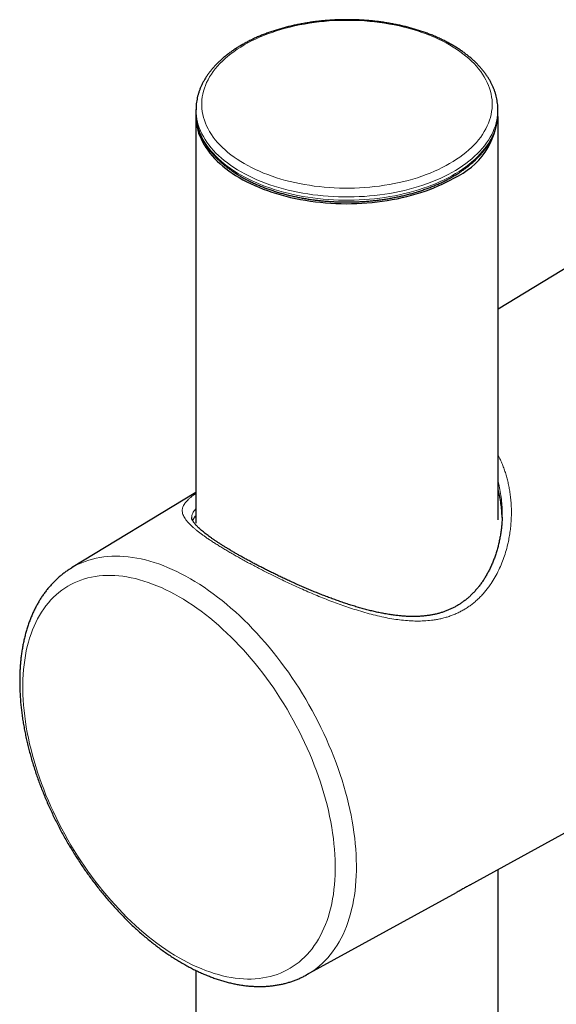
# Model space of a CAD drawing. Header units: millimetres. Extents: x 8 to 1465, y 12 to 1156.
# Tile 149 of 168: x 1247 to 1286, y 683 to 754. Entities that reach past the tile are written whole.
import ezdxf

# ---------------------------------------------------------------- set-up
doc = ezdxf.new("R2010")
doc.units = ezdxf.units.MM

msp = doc.modelspace()

# ---------------------------------------------------------------- linework, layer by layer
at = {"color": 7, "linetype": 'Continuous', "lineweight": 30}
for p, q in [((1259.588, 747.493), (1259.583, 747.261)), ((1259.588, 747.493), (1259.588, 747.502)), ((1281.465, 747.506), (1281.465, 747.493)), ((1281.47, 747.261), (1281.465, 747.493)), ((1259.577, 746.933), (1259.577, 717.467)), ((1281.477, 717.719), (1281.477, 746.933)), ((1294.744, 741.01), (1281.477, 732.968)), ((1259.577, 719.693), (1250.568, 714.232)), ((1259.277, 717.89), (1259.277, 717.889)), ((1279.456, 691.279), (1312.863, 709.624)), ((1281.477, 547.005), (1281.477, 692.388)), ((1267.582, 684.759), (1278.464, 690.734)), ((1259.577, 685.09), (1259.577, 546.991))]:
    msp.add_line(p, q, dxfattribs=at)
at = {"color": 252, "linetype": 'Continuous', "lineweight": 0, "flags": 128}
for points in [[(1277.97, 743.512), (1278.226, 743.665), (1278.471, 743.823), (1278.708, 743.985), (1278.934, 744.152), (1279.15, 744.324), (1279.355, 744.5), (1279.55, 744.68), (1279.734, 744.863), (1279.906, 745.051), (1280.067, 745.241), (1280.217, 745.435), (1280.354, 745.632), (1280.48, 745.831), (1280.594, 746.033), (1280.695, 746.237), (1280.784, 746.443), (1280.86, 746.65), (1280.924, 746.859), (1280.975, 747.069), (1281.014, 747.28), (1281.039, 747.492), (1281.052, 747.704), (1281.052, 747.916), (1281.039, 748.128), (1281.014, 748.339), (1280.975, 748.55), (1280.924, 748.76), (1280.86, 748.969), (1280.784, 749.177), (1280.695, 749.383), (1280.594, 749.586), (1280.48, 749.788), (1280.354, 749.988), (1280.217, 750.184), (1280.067, 750.378), (1279.906, 750.569), (1279.734, 750.756), (1279.55, 750.94), (1279.355, 751.12), (1279.15, 751.295), (1278.934, 751.467), (1278.708, 751.634), (1278.471, 751.797), (1278.226, 751.954), (1277.97, 752.107), (1277.706, 752.254), (1277.433, 752.396), (1277.151, 752.533), (1276.862, 752.663), (1276.565, 752.788), (1276.26, 752.906), (1275.948, 753.019), (1275.63, 753.125), (1275.306, 753.224), (1274.975, 753.317), (1274.64, 753.404), (1274.299, 753.483), (1273.954, 753.556), (1273.604, 753.621), (1273.251, 753.68), (1272.895, 753.731), (1272.535, 753.775), (1272.173, 753.812), (1271.809, 753.842), (1271.444, 753.864), (1271.077, 753.879), (1270.71, 753.886), (1270.343, 753.886), (1269.976, 753.879), (1269.609, 753.864), (1269.244, 753.842), (1268.88, 753.812), (1268.518, 753.775), (1268.158, 753.731), (1267.802, 753.68), (1267.449, 753.621), (1267.099, 753.556), (1266.754, 753.483), (1266.413, 753.404), (1266.078, 753.317), (1265.747, 753.224), (1265.423, 753.125), (1265.105, 753.019), (1264.793, 752.906), (1264.488, 752.788), (1264.191, 752.663), (1263.902, 752.533), (1263.62, 752.396), (1263.347, 752.254), (1263.083, 752.107), (1262.827, 751.954), (1262.582, 751.797), (1262.345, 751.634), (1262.119, 751.467), (1261.903, 751.295), (1261.698, 751.12), (1261.503, 750.94), (1261.319, 750.756), (1261.147, 750.569), (1260.986, 750.378), (1260.836, 750.184), (1260.699, 749.988), (1260.573, 749.788), (1260.459, 749.586), (1260.358, 749.383), (1260.269, 749.177), (1260.193, 748.969), (1260.129, 748.76), (1260.078, 748.55), (1260.039, 748.339), (1260.014, 748.128), (1260.001, 747.916), (1260.001, 747.704), (1260.014, 747.492), (1260.039, 747.28), (1260.078, 747.069), (1260.129, 746.859), (1260.193, 746.65), (1260.269, 746.443), (1260.358, 746.237), (1260.459, 746.033), (1260.573, 745.831), (1260.699, 745.632), (1260.836, 745.435), (1260.986, 745.241), (1261.147, 745.051), (1261.319, 744.863), (1261.503, 744.68), (1261.698, 744.5), (1261.903, 744.324), (1262.119, 744.152), (1262.345, 743.985), (1262.582, 743.823), (1262.827, 743.665), (1263.083, 743.512), (1263.347, 743.365), (1263.62, 743.223), (1263.902, 743.087), (1264.191, 742.956), (1264.488, 742.832), (1264.793, 742.713), (1265.105, 742.601), (1265.423, 742.494), (1265.747, 742.395), (1266.078, 742.302), (1266.413, 742.216), (1266.754, 742.136), (1267.099, 742.064), (1267.449, 741.998), (1267.802, 741.94), (1268.158, 741.888), (1268.518, 741.844), (1268.88, 741.807), (1269.244, 741.778), (1269.609, 741.756), (1269.976, 741.741), (1270.343, 741.733), (1270.71, 741.733), (1271.077, 741.741), (1271.444, 741.756), (1271.809, 741.778), (1272.173, 741.807), (1272.535, 741.844), (1272.895, 741.888), (1273.251, 741.94), (1273.604, 741.998), (1273.954, 742.064), (1274.299, 742.136), (1274.64, 742.216), (1274.975, 742.302), (1275.306, 742.395), (1275.63, 742.494), (1275.948, 742.601), (1276.26, 742.713), (1276.565, 742.832), (1276.862, 742.956), (1277.151, 743.087), (1277.433, 743.223), (1277.706, 743.365), (1277.97, 743.512)], [(1281.465, 747.493), (1281.465, 747.334), (1281.454, 747.117), (1281.43, 746.9), (1281.393, 746.685), (1281.343, 746.47), (1281.28, 746.256), (1281.205, 746.044), (1281.117, 745.833), (1281.017, 745.624), (1280.904, 745.417), (1280.779, 745.212), (1280.642, 745.011), (1280.494, 744.812), (1280.333, 744.616), (1280.161, 744.423), (1279.977, 744.234), (1279.782, 744.048), (1279.577, 743.867), (1279.36, 743.69), (1279.134, 743.517), (1278.897, 743.348), (1278.65, 743.185), (1278.394, 743.026), (1278.128, 742.873), (1277.854, 742.725), (1277.57, 742.583), (1277.279, 742.446), (1276.979, 742.315), (1276.672, 742.19), (1276.358, 742.072), (1276.037, 741.959), (1275.709, 741.853), (1275.376, 741.754), (1275.036, 741.661), (1274.691, 741.575), (1274.342, 741.496), (1273.987, 741.424), (1273.629, 741.359), (1273.267, 741.301), (1272.902, 741.25), (1272.534, 741.207), (1272.164, 741.171), (1271.791, 741.142), (1271.418, 741.12), (1271.043, 741.106), (1270.667, 741.1), (1270.292, 741.101), (1269.916, 741.109), (1269.542, 741.125), (1269.168, 741.148), (1268.797, 741.179), (1268.427, 741.217), (1268.06, 741.262), (1267.695, 741.315), (1267.334, 741.374), (1266.977, 741.441), (1266.624, 741.515), (1266.275, 741.596), (1265.932, 741.684), (1265.594, 741.778), (1265.261, 741.879), (1264.935, 741.987), (1264.616, 742.101), (1264.303, 742.221), (1263.998, 742.347), (1263.7, 742.48), (1263.411, 742.618), (1263.13, 742.762), (1262.858, 742.911), (1262.594, 743.066), (1262.34, 743.225), (1262.096, 743.39), (1261.862, 743.56), (1261.638, 743.734), (1261.424, 743.912), (1261.221, 744.094), (1261.029, 744.281), (1260.848, 744.471), (1260.679, 744.664), (1260.521, 744.861), (1260.375, 745.061), (1260.241, 745.263), (1260.119, 745.468), (1260.01, 745.676), (1259.913, 745.885), (1259.828, 746.096), (1259.756, 746.309), (1259.696, 746.523), (1259.65, 746.739), (1259.616, 746.954), (1259.595, 747.171), (1259.587, 747.388), (1259.588, 747.493)], [(1259.583, 747.079), (1259.59, 746.939), (1259.611, 746.722), (1259.645, 746.506), (1259.691, 746.291), (1259.751, 746.077), (1259.823, 745.864), (1259.908, 745.652), (1260.005, 745.443), (1260.115, 745.235), (1260.237, 745.03), (1260.371, 744.827), (1260.517, 744.628), (1260.674, 744.431), (1260.844, 744.237), (1261.025, 744.047), (1261.217, 743.861), (1261.42, 743.678), (1261.634, 743.5), (1261.858, 743.326), (1262.092, 743.156), (1262.337, 742.991), (1262.591, 742.831), (1262.854, 742.677), (1263.127, 742.527), (1263.408, 742.383), (1263.697, 742.245), (1263.995, 742.113), (1264.3, 741.986), (1264.613, 741.866), (1264.933, 741.752), (1265.259, 741.644), (1265.591, 741.543), (1265.93, 741.449), (1266.273, 741.361), (1266.622, 741.28), (1266.975, 741.206), (1267.333, 741.139), (1267.694, 741.08), (1268.058, 741.027), (1268.426, 740.982), (1268.796, 740.944), (1269.168, 740.913), (1269.541, 740.89), (1269.916, 740.874), (1270.292, 740.866), (1270.667, 740.865), (1271.043, 740.871), (1271.418, 740.885), (1271.792, 740.907), (1272.164, 740.936), (1272.535, 740.972), (1272.903, 741.015), (1273.268, 741.066), (1273.63, 741.124), (1273.989, 741.189), (1274.343, 741.261), (1274.693, 741.34), (1275.038, 741.426), (1275.378, 741.519), (1275.712, 741.618), (1276.039, 741.724), (1276.361, 741.837), (1276.675, 741.956), (1276.982, 742.081), (1277.282, 742.212), (1277.574, 742.348), (1277.857, 742.491), (1278.132, 742.639), (1278.397, 742.792), (1278.654, 742.951), (1278.901, 743.114), (1279.138, 743.283), (1279.364, 743.456), (1279.581, 743.633), (1279.787, 743.815), (1279.981, 744), (1280.165, 744.189), (1280.337, 744.382), (1280.498, 744.578), (1280.647, 744.777), (1280.784, 744.979), (1280.909, 745.184), (1281.022, 745.391), (1281.122, 745.6), (1281.21, 745.811), (1281.285, 746.023), (1281.348, 746.237), (1281.398, 746.452), (1281.435, 746.668), (1281.459, 746.884), (1281.47, 747.076)], [(1250.568, 714.232), (1250.584, 714.242), (1250.818, 714.376), (1251.059, 714.498), (1251.306, 714.609), (1251.558, 714.709), (1251.816, 714.797), (1252.08, 714.874), (1252.35, 714.939), (1252.624, 714.993), (1252.903, 715.035), (1253.187, 715.065), (1253.476, 715.084), (1253.769, 715.091), (1254.065, 715.086), (1254.366, 715.07), (1254.671, 715.042), (1254.978, 715.002), (1255.289, 714.951), (1255.603, 714.888), (1255.92, 714.814), (1256.239, 714.728), (1256.56, 714.631), (1256.883, 714.522), (1257.208, 714.402), (1257.534, 714.271), (1257.862, 714.129), (1258.191, 713.976), (1258.52, 713.812), (1258.85, 713.637), (1259.18, 713.451)], [(1258.357, 686.008), (1258.677, 685.829), (1258.998, 685.66), (1259.317, 685.501), (1259.636, 685.354), (1259.954, 685.217), (1260.27, 685.092), (1260.585, 684.978), (1260.899, 684.875), (1261.21, 684.784), (1261.519, 684.704), (1261.825, 684.635), (1262.128, 684.578), (1262.429, 684.533), (1262.726, 684.499), (1263.02, 684.477), (1263.31, 684.467), (1263.596, 684.468), (1263.878, 684.481), (1264.156, 684.506), (1264.428, 684.543), (1264.696, 684.591), (1264.959, 684.65), (1265.217, 684.722), (1265.469, 684.805), (1265.715, 684.899), (1265.956, 685.004), (1266.19, 685.121), (1266.418, 685.249), (1266.64, 685.388), (1266.855, 685.539), (1267.063, 685.699), (1267.265, 685.871), (1267.459, 686.053), (1267.646, 686.246), (1267.825, 686.449), (1267.997, 686.662), (1268.161, 686.885), (1268.317, 687.118), (1268.466, 687.36), (1268.606, 687.612), (1268.738, 687.873), (1268.861, 688.143), (1268.977, 688.422), (1269.083, 688.709), (1269.181, 689.004), (1269.271, 689.308), (1269.352, 689.619), (1269.424, 689.938), (1269.487, 690.265), (1269.541, 690.598), (1269.586, 690.938), (1269.622, 691.285), (1269.649, 691.638), (1269.668, 691.997), (1269.677, 692.362), (1269.677, 692.731), (1269.668, 693.107), (1269.649, 693.486), (1269.622, 693.871), (1269.586, 694.259), (1269.541, 694.652), (1269.487, 695.048), (1269.424, 695.447), (1269.352, 695.849), (1269.271, 696.253), (1269.181, 696.66), (1269.083, 697.069), (1268.977, 697.48), (1268.861, 697.891), (1268.738, 698.304), (1268.606, 698.717), (1268.466, 699.131), (1268.317, 699.544), (1268.161, 699.958), (1267.997, 700.37), (1267.825, 700.782), (1267.646, 701.192), (1267.459, 701.6), (1267.265, 702.007), (1267.063, 702.411), (1266.855, 702.812), (1266.64, 703.21), (1266.418, 703.605), (1266.19, 703.997), (1265.956, 704.384), (1265.715, 704.768), (1265.469, 705.146), (1265.217, 705.52), (1264.959, 705.889), (1264.696, 706.252), (1264.428, 706.61), (1264.156, 706.961), (1263.878, 707.306), (1263.596, 707.645), (1263.31, 707.977), (1263.02, 708.301), (1262.726, 708.619), (1262.429, 708.928), (1262.128, 709.23), (1261.825, 709.523), (1261.519, 709.809), (1261.21, 710.085), (1260.899, 710.353), (1260.585, 710.612), (1260.27, 710.861), (1259.954, 711.101), (1259.636, 711.332), (1259.317, 711.552), (1258.998, 711.763), (1258.677, 711.963), (1258.357, 712.154), (1258.037, 712.333), (1257.717, 712.502), (1257.397, 712.661), (1257.078, 712.808), (1256.76, 712.945), (1256.444, 713.07), (1256.129, 713.184), (1255.816, 713.287), (1255.505, 713.379), (1255.196, 713.459), (1254.889, 713.527), (1254.586, 713.584), (1254.285, 713.629), (1253.988, 713.663), (1253.694, 713.685), (1253.404, 713.695), (1253.118, 713.694), (1252.836, 713.681), (1252.559, 713.656), (1252.286, 713.62), (1252.018, 713.571), (1251.755, 713.512), (1251.497, 713.44), (1251.245, 713.358), (1250.999, 713.263), (1250.758, 713.158), (1250.524, 713.041), (1250.296, 712.913), (1250.074, 712.774), (1249.859, 712.624), (1249.651, 712.463), (1249.45, 712.291), (1249.255, 712.109), (1249.069, 711.916), (1248.889, 711.713), (1248.717, 711.5), (1248.553, 711.277), (1248.397, 711.044), (1248.249, 710.802), (1248.109, 710.55), (1247.977, 710.289), (1247.853, 710.019), (1247.738, 709.741), (1247.631, 709.453), (1247.533, 709.158), (1247.443, 708.854), (1247.363, 708.543), (1247.291, 708.224), (1247.228, 707.897), (1247.173, 707.564), (1247.128, 707.224), (1247.092, 706.877), (1247.065, 706.524), (1247.047, 706.165), (1247.038, 705.801), (1247.038, 705.431), (1247.047, 705.056), (1247.065, 704.676), (1247.092, 704.291), (1247.128, 703.903), (1247.173, 703.511), (1247.228, 703.115), (1247.291, 702.716), (1247.363, 702.313), (1247.443, 701.909), (1247.533, 701.502), (1247.631, 701.093), (1247.738, 700.683), (1247.853, 700.271), (1247.977, 699.858), (1248.109, 699.445), (1248.249, 699.031), (1248.397, 698.618), (1248.553, 698.204), (1248.717, 697.792), (1248.889, 697.381), (1249.069, 696.97), (1249.255, 696.562), (1249.45, 696.156), (1249.651, 695.752), (1249.859, 695.35), (1250.074, 694.952), (1250.296, 694.557), (1250.524, 694.165), (1250.758, 693.778), (1250.999, 693.394), (1251.245, 693.016), (1251.497, 692.642), (1251.755, 692.273), (1252.018, 691.91), (1252.286, 691.552), (1252.559, 691.201), (1252.836, 690.856), (1253.118, 690.517), (1253.404, 690.185), (1253.694, 689.861), (1253.988, 689.544), (1254.285, 689.234), (1254.586, 688.932), (1254.889, 688.639), (1255.196, 688.354), (1255.505, 688.077), (1255.816, 687.809), (1256.129, 687.551), (1256.444, 687.301), (1256.76, 687.061), (1257.078, 686.83), (1257.397, 686.61), (1257.717, 686.399), (1258.037, 686.199), (1258.357, 686.008)], [(1259.18, 713.451), (1259.51, 713.256), (1259.84, 713.05), (1260.169, 712.833), (1260.498, 712.607), (1260.826, 712.371), (1261.152, 712.125), (1261.477, 711.87), (1261.8, 711.606), (1262.121, 711.332), (1262.44, 711.05), (1262.757, 710.759), (1263.071, 710.459), (1263.382, 710.151), (1263.689, 709.836), (1263.994, 709.512), (1264.294, 709.181), (1264.591, 708.843), (1264.884, 708.498), (1265.173, 708.146), (1265.457, 707.788), (1265.736, 707.423), (1266.01, 707.053), (1266.279, 706.677), (1266.543, 706.295), (1266.802, 705.909), (1267.054, 705.517), (1267.301, 705.122), (1267.541, 704.722), (1267.776, 704.318), (1268.003, 703.91), (1268.225, 703.5), (1268.439, 703.086), (1268.646, 702.669), (1268.847, 702.251), (1269.04, 701.83), (1269.225, 701.408), (1269.403, 700.984), (1269.573, 700.559), (1269.736, 700.133), (1269.89, 699.707), (1270.037, 699.281), (1270.175, 698.855), (1270.305, 698.429), (1270.427, 698.005), (1270.54, 697.581), (1270.644, 697.159), (1270.74, 696.739), (1270.828, 696.321), (1270.906, 695.905), (1270.976, 695.492), (1271.037, 695.083), (1271.088, 694.676), (1271.131, 694.273), (1271.165, 693.875), (1271.19, 693.48), (1271.206, 693.09), (1271.213, 692.705), (1271.21, 692.325), (1271.199, 691.951), (1271.179, 691.582), (1271.149, 691.219), (1271.111, 690.863), (1271.064, 690.513), (1271.007, 690.169), (1270.942, 689.833), (1270.868, 689.505), (1270.785, 689.183), (1270.693, 688.87), (1270.593, 688.565), (1270.484, 688.268), (1270.367, 687.979), (1270.241, 687.699), (1270.107, 687.428), (1269.964, 687.167), (1269.814, 686.914), (1269.655, 686.671), (1269.489, 686.438), (1269.315, 686.215), (1269.133, 686.001), (1268.944, 685.798), (1268.747, 685.605), (1268.544, 685.423), (1268.333, 685.252), (1268.115, 685.091), (1267.89, 684.941), (1267.659, 684.802), (1267.582, 684.759)]]:
    msp.add_lwpolyline(points, dxfattribs=at)
at = {"color": 7, "linetype": 'Continuous', "lineweight": 30, "flags": 128}
for points in [[(1259.583, 747.261), (1259.582, 747.155), (1259.583, 747.079)], [(1281.47, 747.076), (1281.47, 747.101), (1281.47, 747.261)], [(1259.582, 747.136), (1259.577, 747.015), (1259.579, 746.798), (1259.594, 746.581), (1259.621, 746.364), (1259.661, 746.149), (1259.714, 745.934), (1259.78, 745.72), (1259.859, 745.508), (1259.95, 745.297), (1260.053, 745.089), (1260.169, 744.882), (1260.297, 744.678), (1260.437, 744.477), (1260.589, 744.278), (1260.753, 744.083), (1260.928, 743.891), (1261.115, 743.702), (1261.312, 743.518), (1261.521, 743.337), (1261.74, 743.161), (1261.97, 742.989), (1262.209, 742.822), (1262.459, 742.659), (1262.718, 742.502), (1262.986, 742.35), (1263.263, 742.203), (1263.548, 742.062), (1263.842, 741.927), (1264.144, 741.797), (1264.453, 741.674), (1264.769, 741.556), (1265.092, 741.445), (1265.422, 741.341), (1265.757, 741.243), (1266.099, 741.152), (1266.445, 741.068), (1266.796, 740.99), (1267.152, 740.92), (1267.511, 740.856), (1267.874, 740.8), (1268.241, 740.751), (1268.61, 740.71), (1268.981, 740.675), (1269.354, 740.648), (1269.728, 740.629), (1270.104, 740.617), (1270.48, 740.612), (1270.855, 740.615), (1271.231, 740.625), (1271.606, 740.643), (1271.979, 740.668), (1272.351, 740.7), (1272.72, 740.74), (1273.087, 740.787), (1273.451, 740.842), (1273.812, 740.903), (1274.168, 740.972), (1274.521, 741.048), (1274.868, 741.13), (1275.211, 741.22), (1275.548, 741.316), (1275.879, 741.419), (1276.204, 741.528), (1276.522, 741.644), (1276.833, 741.766), (1277.136, 741.894), (1277.432, 742.028), (1277.72, 742.167), (1277.999, 742.313), (1278.269, 742.464)]]:
    msp.add_lwpolyline(points, dxfattribs=at)
at = {"color": 7, "linetype": 'Continuous', "lineweight": 30}
msp.add_arc((1276.09, 747.39), 5.387, 293.86412, 357.29804, dxfattribs=at)
for points, knots in [([(1281.464, 747.507), (1281.462, 747.559), (1281.459, 747.682), (1281.44, 747.877), (1281.41, 748.09), (1281.367, 748.302), (1281.313, 748.514), (1281.248, 748.724), (1281.171, 748.933), (1281.083, 749.141), (1280.984, 749.346), (1280.873, 749.55), (1280.752, 749.751), (1280.619, 749.95), (1280.475, 750.147), (1280.321, 750.34), (1280.156, 750.53), (1279.98, 750.717), (1279.795, 750.9), (1279.599, 751.08), (1279.393, 751.255), (1279.178, 751.426), (1278.954, 751.592), (1278.721, 751.754), (1278.479, 751.911), (1278.229, 752.063), (1277.971, 752.21), (1277.705, 752.351), (1277.431, 752.487), (1277.15, 752.618), (1276.863, 752.743), (1276.569, 752.863), (1276.268, 752.976), (1275.962, 753.083), (1275.65, 753.185), (1275.332, 753.28), (1275.01, 753.369), (1274.683, 753.452), (1274.352, 753.529), (1274.017, 753.599), (1273.679, 753.662), (1273.337, 753.719), (1272.992, 753.77), (1272.645, 753.814), (1272.295, 753.851), (1271.944, 753.881), (1271.591, 753.905), (1271.237, 753.922), (1270.883, 753.932), (1270.528, 753.936), (1270.173, 753.932), (1269.818, 753.922), (1269.464, 753.905), (1269.112, 753.881), (1268.76, 753.851), (1268.411, 753.814), (1268.064, 753.77), (1267.719, 753.72), (1267.377, 753.663), (1267.038, 753.599), (1266.703, 753.529), (1266.372, 753.453), (1266.045, 753.37), (1265.723, 753.281), (1265.406, 753.186), (1265.094, 753.084), (1264.787, 752.977), (1264.487, 752.863), (1264.193, 752.744), (1263.905, 752.619), (1263.624, 752.488), (1263.35, 752.352), (1263.084, 752.211), (1262.825, 752.064), (1262.575, 751.912), (1262.333, 751.754), (1262.099, 751.592), (1261.874, 751.426), (1261.659, 751.254), (1261.453, 751.078), (1261.256, 750.898), (1261.07, 750.714), (1260.894, 750.526), (1260.728, 750.335), (1260.573, 750.14), (1260.428, 749.942), (1260.295, 749.742), (1260.173, 749.538), (1260.062, 749.333), (1259.963, 749.125), (1259.875, 748.916), (1259.799, 748.705), (1259.734, 748.493), (1259.681, 748.28), (1259.639, 748.066), (1259.61, 747.852), (1259.593, 747.664), (1259.59, 747.548), (1259.589, 747.503)], [0, 0, 0, 0, 0.007348, 0.017464, 0.027586, 0.037721, 0.047877, 0.058058, 0.06827, 0.078515, 0.088797, 0.099116, 0.109472, 0.119865, 0.130291, 0.14075, 0.151236, 0.161748, 0.172281, 0.182831, 0.193397, 0.203973, 0.214558, 0.225149, 0.235743, 0.24634, 0.256937, 0.267533, 0.278127, 0.288718, 0.299306, 0.309891, 0.320471, 0.331048, 0.341621, 0.35219, 0.362756, 0.373317, 0.383876, 0.394431, 0.404983, 0.415533, 0.42608, 0.436625, 0.447168, 0.457709, 0.46825, 0.478789, 0.489328, 0.499866, 0.510404, 0.520943, 0.531482, 0.542021, 0.552562, 0.563105, 0.573648, 0.584194, 0.594743, 0.605293, 0.615847, 0.626404, 0.636964, 0.647528, 0.658096, 0.668668, 0.679245, 0.689825, 0.700411, 0.711, 0.721594, 0.732192, 0.742794, 0.7534, 0.764008, 0.774617, 0.785227, 0.795836, 0.806441, 0.817042, 0.827634, 0.838215, 0.848782, 0.859331, 0.869859, 0.880362, 0.890837, 0.901279, 0.911686, 0.922055, 0.932387, 0.942679, 0.952934, 0.963153, 0.973341, 0.983502, 0.993641, 1, 1, 1, 1]), ([(1259.585, 747.069), (1259.586, 747.018), (1259.59, 746.896), (1259.609, 746.705), (1259.641, 746.495), (1259.684, 746.286), (1259.738, 746.078), (1259.804, 745.871), (1259.882, 745.666), (1259.97, 745.462), (1260.07, 745.26), (1260.181, 745.059), (1260.303, 744.861), (1260.436, 744.666), (1260.58, 744.473), (1260.735, 744.283), (1260.9, 744.096), (1261.075, 743.912), (1261.26, 743.732), (1261.456, 743.556), (1261.661, 743.384), (1261.875, 743.215), (1262.099, 743.052), (1262.331, 742.892), (1262.572, 742.738), (1262.822, 742.588), (1263.079, 742.443), (1263.345, 742.303), (1263.618, 742.169), (1263.898, 742.039), (1264.185, 741.916), (1264.479, 741.798), (1264.779, 741.685), (1265.084, 741.579), (1265.396, 741.478), (1265.713, 741.384), (1266.035, 741.295), (1266.362, 741.213), (1266.693, 741.137), (1267.028, 741.068), (1267.366, 741.004), (1267.708, 740.948), (1268.053, 740.898), (1268.4, 740.854), (1268.75, 740.817), (1269.101, 740.787), (1269.454, 740.763), (1269.808, 740.746), (1270.163, 740.736), (1270.518, 740.732), (1270.873, 740.735), (1271.228, 740.745), (1271.582, 740.762), (1271.934, 740.785), (1272.286, 740.815), (1272.636, 740.852), (1272.983, 740.895), (1273.328, 740.945), (1273.67, 741.001), (1274.009, 741.064), (1274.344, 741.134), (1274.675, 741.209), (1275.002, 741.291), (1275.324, 741.379), (1275.641, 741.473), (1275.953, 741.574), (1276.259, 741.68), (1276.559, 741.792), (1276.853, 741.91), (1277.141, 742.033), (1277.421, 742.162), (1277.695, 742.296), (1277.961, 742.436), (1278.219, 742.58), (1278.469, 742.73), (1278.71, 742.885), (1278.944, 743.044), (1279.168, 743.208), (1279.383, 743.376), (1279.589, 743.548), (1279.785, 743.725), (1279.971, 743.905), (1280.147, 744.089), (1280.313, 744.277), (1280.469, 744.467), (1280.614, 744.661), (1280.747, 744.858), (1280.87, 745.057), (1280.982, 745.258), (1281.083, 745.461), (1281.172, 745.666), (1281.249, 745.873), (1281.315, 746.081), (1281.37, 746.29), (1281.413, 746.499), (1281.444, 746.71), (1281.463, 746.898), (1281.467, 747.017), (1281.468, 747.065)], [0, 0, 0, 0, 0.007474, 0.01772, 0.027971, 0.038232, 0.048507, 0.058799, 0.069112, 0.079448, 0.089807, 0.10019, 0.110597, 0.121026, 0.131477, 0.141946, 0.152432, 0.162932, 0.173444, 0.183967, 0.194497, 0.205033, 0.215574, 0.226118, 0.236663, 0.24721, 0.257756, 0.268301, 0.278845, 0.289387, 0.299927, 0.310465, 0.321001, 0.331534, 0.342065, 0.352594, 0.36312, 0.373645, 0.384167, 0.394687, 0.405206, 0.415723, 0.426238, 0.436753, 0.447266, 0.457778, 0.46829, 0.478801, 0.489311, 0.499822, 0.510332, 0.520843, 0.531354, 0.541865, 0.552377, 0.562889, 0.573403, 0.583918, 0.594434, 0.604951, 0.615471, 0.625992, 0.636515, 0.647041, 0.657568, 0.668099, 0.678631, 0.689167, 0.699705, 0.710245, 0.720788, 0.731334, 0.741882, 0.752433, 0.762985, 0.773538, 0.784092, 0.794646, 0.805198, 0.815748, 0.826293, 0.836833, 0.847365, 0.857887, 0.868398, 0.878894, 0.889373, 0.899834, 0.910273, 0.920689, 0.931081, 0.941448, 0.951791, 0.96211, 0.972408, 0.982687, 0.99295, 1, 1, 1, 1]), ([(1281.772, 717.901), (1281.764, 718.072), (1281.75, 718.407), (1281.693, 718.9), (1281.612, 719.37), (1281.539, 719.711), (1281.486, 719.889), (1281.477, 719.923)], [0, 0, 0, 0, 0.248468, 0.48626, 0.724579, 0.948443, 1, 1, 1, 1]), ([(1259.577, 718.019), (1259.555, 717.996), (1259.502, 717.937), (1259.435, 717.844), (1259.378, 717.751), (1259.353, 717.693), (1259.343, 717.67)], [0, 0, 0, 0, 0.199019, 0.498439, 0.799335, 1, 1, 1, 1]), ([(1281.769, 717.897), (1281.772, 717.964), (1281.781, 718.145), (1281.773, 718.326), (1281.769, 718.44)], [0, 0, 0, 0, 0.369267, 1, 1, 1, 1]), ([(1273.374, 710.9), (1273.314, 710.91), (1273.14, 710.941), (1272.849, 710.999), (1272.503, 711.075), (1272.153, 711.159), (1271.8, 711.251), (1271.445, 711.35), (1271.086, 711.455), (1270.725, 711.568), (1270.364, 711.686), (1270.004, 711.809), (1269.644, 711.936), (1269.287, 712.067), (1268.933, 712.202), (1268.582, 712.339), (1268.234, 712.479), (1267.889, 712.621), (1267.549, 712.765), (1267.213, 712.91), (1266.88, 713.057), (1266.552, 713.204), (1266.23, 713.352), (1265.913, 713.5), (1265.601, 713.649), (1265.295, 713.797), (1264.996, 713.943), (1264.705, 714.089), (1264.422, 714.232), (1264.146, 714.374), (1263.875, 714.516), (1263.609, 714.657), (1263.348, 714.798), (1263.092, 714.938), (1262.843, 715.077), (1262.6, 715.215), (1262.365, 715.35), (1262.137, 715.484), (1261.918, 715.616), (1261.707, 715.744), (1261.504, 715.87), (1261.311, 715.993), (1261.127, 716.114), (1260.95, 716.231), (1260.781, 716.348), (1260.619, 716.462), (1260.465, 716.574), (1260.319, 716.683), (1260.183, 716.79), (1260.055, 716.895), (1259.937, 716.996), (1259.828, 717.093), (1259.73, 717.187), (1259.642, 717.276), (1259.565, 717.36), (1259.498, 717.439), (1259.441, 717.513), (1259.393, 717.583), (1259.355, 717.647), (1259.325, 717.704), (1259.303, 717.756), (1259.288, 717.802), (1259.28, 717.844), (1259.276, 717.871), (1259.277, 717.886), (1259.277, 717.889)], [0, 0, 0, 0, 0.009159, 0.02656, 0.043993, 0.061497, 0.07909, 0.096789, 0.114609, 0.132519, 0.150342, 0.168198, 0.185995, 0.203663, 0.221141, 0.238496, 0.255808, 0.272947, 0.289939, 0.306814, 0.323599, 0.34033, 0.356736, 0.37312, 0.389418, 0.405571, 0.421525, 0.437235, 0.452714, 0.468052, 0.483432, 0.49884, 0.514266, 0.529696, 0.545113, 0.560506, 0.57586, 0.591165, 0.606408, 0.621577, 0.636662, 0.651653, 0.66654, 0.681549, 0.696647, 0.711851, 0.727151, 0.742535, 0.757989, 0.773494, 0.789027, 0.804561, 0.82006, 0.835494, 0.850832, 0.866044, 0.881119, 0.896653, 0.911975, 0.927432, 0.943158, 0.959381, 0.976505, 0.995293, 1, 1, 1, 1]), ([(1281.772, 717.903), (1281.77, 717.823), (1281.764, 717.634), (1281.742, 717.335), (1281.707, 717.007), (1281.661, 716.679), (1281.604, 716.353), (1281.535, 716.029), (1281.455, 715.71), (1281.364, 715.396), (1281.264, 715.09), (1281.154, 714.792), (1281.035, 714.502), (1280.907, 714.222), (1280.771, 713.951), (1280.628, 713.692), (1280.477, 713.443), (1280.319, 713.206), (1280.155, 712.979), (1279.985, 712.765), (1279.811, 712.564), (1279.631, 712.373), (1279.446, 712.194), (1279.256, 712.025), (1279.059, 711.867), (1278.859, 711.721), (1278.653, 711.585), (1278.442, 711.459), (1278.225, 711.343), (1278.001, 711.237), (1277.772, 711.14), (1277.537, 711.054), (1277.298, 710.978), (1277.053, 710.912), (1276.802, 710.856), (1276.543, 710.809), (1276.277, 710.771), (1276.002, 710.743), (1275.722, 710.725), (1275.435, 710.716), (1275.143, 710.718), (1274.844, 710.728), (1274.537, 710.748), (1274.221, 710.778), (1273.899, 710.817), (1273.616, 710.859), (1273.44, 710.889), (1273.374, 710.9)], [0, 0, 0, 0, 0.018911, 0.044589, 0.07034, 0.096184, 0.122117, 0.147837, 0.173465, 0.198902, 0.224054, 0.24884, 0.273254, 0.297501, 0.321259, 0.344586, 0.367539, 0.390175, 0.412508, 0.434281, 0.455661, 0.476738, 0.497564, 0.518195, 0.53868, 0.559044, 0.579039, 0.599059, 0.619189, 0.639399, 0.659656, 0.679929, 0.700173, 0.720438, 0.740845, 0.761633, 0.782767, 0.804204, 0.825891, 0.847764, 0.869857, 0.892105, 0.915032, 0.938257, 0.961807, 0.985703, 1, 1, 1, 1]), ([(1250.566, 714.23), (1250.508, 714.195), (1250.372, 714.112), (1250.165, 713.97), (1249.945, 713.806), (1249.732, 713.633), (1249.525, 713.45), (1249.324, 713.258), (1249.13, 713.056), (1248.943, 712.845), (1248.763, 712.625), (1248.59, 712.396), (1248.424, 712.158), (1248.266, 711.911), (1248.115, 711.656), (1247.972, 711.392), (1247.837, 711.119), (1247.709, 710.838), (1247.59, 710.55), (1247.478, 710.253), (1247.376, 709.949), (1247.281, 709.638), (1247.195, 709.319), (1247.117, 708.994), (1247.048, 708.662), (1246.988, 708.324), (1246.937, 707.981), (1246.894, 707.631), (1246.86, 707.276), (1246.834, 706.916), (1246.817, 706.551), (1246.809, 706.182), (1246.81, 705.808), (1246.819, 705.43), (1246.837, 705.049), (1246.863, 704.664), (1246.898, 704.275), (1246.942, 703.884), (1246.994, 703.49), (1247.054, 703.094), (1247.122, 702.696), (1247.198, 702.296), (1247.283, 701.894), (1247.376, 701.49), (1247.476, 701.086), (1247.585, 700.681), (1247.701, 700.275), (1247.825, 699.868), (1247.957, 699.462), (1248.096, 699.056), (1248.242, 698.65), (1248.396, 698.245), (1248.557, 697.841), (1248.725, 697.438), (1248.9, 697.037), (1249.082, 696.637), (1249.27, 696.239), (1249.465, 695.844), (1249.667, 695.451), (1249.874, 695.06), (1250.088, 694.673), (1250.308, 694.289), (1250.534, 693.909), (1250.766, 693.532), (1251.003, 693.159), (1251.246, 692.79), (1251.494, 692.426), (1251.747, 692.067), (1252.005, 691.713), (1252.268, 691.363), (1252.535, 691.02), (1252.807, 690.681), (1253.083, 690.349), (1253.364, 690.023), (1253.648, 689.703), (1253.936, 689.39), (1254.228, 689.083), (1254.523, 688.783), (1254.822, 688.491), (1255.123, 688.206), (1255.428, 687.928), (1255.735, 687.658), (1256.045, 687.396), (1256.357, 687.143), (1256.671, 686.897), (1256.988, 686.66), (1257.306, 686.432), (1257.626, 686.212), (1257.947, 686.002), (1258.27, 685.8), (1258.486, 685.673), (1258.595, 685.61)], [0, 0, 0, 0, 0.007994, 0.018657, 0.029325, 0.040006, 0.050706, 0.061429, 0.072182, 0.082968, 0.093793, 0.104658, 0.115566, 0.126519, 0.137518, 0.148562, 0.15965, 0.170781, 0.181953, 0.193163, 0.204408, 0.215684, 0.226989, 0.238318, 0.249669, 0.261037, 0.27242, 0.283815, 0.295219, 0.306629, 0.318044, 0.329461, 0.340879, 0.352296, 0.363711, 0.375124, 0.386532, 0.397937, 0.409337, 0.420732, 0.432122, 0.443507, 0.454887, 0.466261, 0.47763, 0.488995, 0.500355, 0.51171, 0.523061, 0.534408, 0.545751, 0.55709, 0.568427, 0.57976, 0.591091, 0.60242, 0.613747, 0.625072, 0.636395, 0.647718, 0.659041, 0.670362, 0.681684, 0.693007, 0.70433, 0.715654, 0.726979, 0.738305, 0.749634, 0.760965, 0.772299, 0.783635, 0.794975, 0.806319, 0.817666, 0.829018, 0.840374, 0.851735, 0.8631, 0.874471, 0.885848, 0.89723, 0.908618, 0.920012, 0.931411, 0.942817, 0.954228, 0.965644, 0.977066, 0.988492, 1, 1, 1, 1]), ([(1279.456, 691.279), (1279.431, 691.265), (1279.323, 691.206), (1279.124, 691.097), (1278.858, 690.95), (1278.638, 690.83), (1278.504, 690.756), (1278.464, 690.734)], [0, 0, 0, 0, 0.079298, 0.352262, 0.619303, 0.886344, 1, 1, 1, 1]), ([(1258.595, 685.61), (1258.652, 685.577), (1258.817, 685.482), (1259.091, 685.333), (1259.416, 685.166), (1259.741, 685.009), (1260.067, 684.862), (1260.392, 684.725), (1260.717, 684.598), (1261.041, 684.482), (1261.364, 684.377), (1261.686, 684.282), (1262.006, 684.199), (1262.325, 684.126), (1262.642, 684.064), (1262.956, 684.014), (1263.268, 683.974), (1263.577, 683.946), (1263.884, 683.929), (1264.186, 683.923), (1264.485, 683.928), (1264.78, 683.944), (1265.071, 683.972), (1265.358, 684.01), (1265.64, 684.059), (1265.917, 684.119), (1266.19, 684.189), (1266.457, 684.27), (1266.719, 684.362), (1266.976, 684.463), (1267.226, 684.576), (1267.429, 684.675), (1267.546, 684.74), (1267.584, 684.761)], [0, 0, 0, 0, 0.01813, 0.052312, 0.086503, 0.120694, 0.154879, 0.189052, 0.223206, 0.257335, 0.291429, 0.325479, 0.359477, 0.39341, 0.427268, 0.461041, 0.494717, 0.528286, 0.561738, 0.595064, 0.628259, 0.661317, 0.694234, 0.727012, 0.759651, 0.792157, 0.824537, 0.856801, 0.888961, 0.92103, 0.953026, 0.984965, 1, 1, 1, 1])]:
    msp.add_open_spline(points, degree=3, knots=knots, dxfattribs=at)
at = {"color": 252, "linetype": 'Continuous', "lineweight": 0}
for points, knots in [([(1281.477, 722.397), (1281.494, 722.365), (1281.567, 722.229), (1281.683, 721.98), (1281.824, 721.649), (1281.95, 721.31), (1282.062, 720.963), (1282.159, 720.61), (1282.243, 720.25), (1282.312, 719.885), (1282.37, 719.498), (1282.413, 719.09), (1282.44, 718.661), (1282.448, 718.228), (1282.438, 717.793), (1282.408, 717.355), (1282.36, 716.917), (1282.292, 716.479), (1282.198, 716.008), (1282.071, 715.507), (1281.905, 714.979), (1281.707, 714.462), (1281.476, 713.957), (1281.211, 713.467), (1280.954, 713.067), (1280.723, 712.75), (1280.528, 712.507), (1280.322, 712.274), (1280.104, 712.051), (1279.876, 711.84), (1279.635, 711.64), (1279.384, 711.454), (1279.124, 711.283), (1278.858, 711.128), (1278.584, 710.988), (1278.302, 710.863), (1278.011, 710.752), (1277.712, 710.657), (1277.406, 710.576), (1277.093, 710.51), (1276.71, 710.448), (1276.253, 710.401), (1275.72, 710.382), (1275.178, 710.395), (1274.626, 710.437), (1274.064, 710.508), (1273.486, 710.605), (1272.893, 710.728), (1272.286, 710.877), (1271.675, 711.045), (1271.266, 711.173), (1271.061, 711.237)], [0, 0, 0, 0, 0.005525, 0.023738, 0.041976, 0.060314, 0.078651, 0.097082, 0.115513, 0.134034, 0.152576, 0.173707, 0.19491, 0.216141, 0.237501, 0.258891, 0.28041, 0.301959, 0.32358, 0.350422, 0.377329, 0.404261, 0.431271, 0.458644, 0.486122, 0.501529, 0.516936, 0.532442, 0.547947, 0.563579, 0.579211, 0.59497, 0.610728, 0.626145, 0.641562, 0.657106, 0.672651, 0.688336, 0.704021, 0.719824, 0.735626, 0.761066, 0.786603, 0.8122, 0.837876, 0.863898, 0.889988, 0.917383, 0.944855, 0.972391, 1, 1, 1, 1]), ([(1281.769, 718.44), (1281.768, 718.512), (1281.764, 718.771), (1281.723, 719.215), (1281.644, 719.767), (1281.561, 720.192), (1281.493, 720.427), (1281.477, 720.485)], [0, 0, 0, 0, 0.103931, 0.3709873, 0.6409616, 0.9116195, 1, 1, 1, 1]), ([(1271.061, 711.237), (1270.878, 711.296), (1270.512, 711.415), (1269.969, 711.608), (1269.43, 711.808), (1268.897, 712.015), (1268.362, 712.232), (1267.827, 712.458), (1267.291, 712.691), (1266.757, 712.931), (1266.225, 713.177), (1265.747, 713.405), (1265.321, 713.612), (1264.947, 713.797), (1264.578, 713.983), (1264.214, 714.17), (1263.855, 714.358), (1263.503, 714.545), (1263.158, 714.732), (1262.824, 714.916), (1262.501, 715.097), (1262.19, 715.275), (1261.888, 715.451), (1261.597, 715.625), (1261.317, 715.796), (1261.047, 715.964), (1260.791, 716.129), (1260.551, 716.288), (1260.329, 716.439), (1260.123, 716.585), (1259.93, 716.726), (1259.748, 716.865), (1259.58, 717), (1259.424, 717.131), (1259.282, 717.259), (1259.133, 717.401), (1258.987, 717.557), (1258.852, 717.723), (1258.745, 717.883), (1258.666, 718.038), (1258.614, 718.188), (1258.591, 718.329), (1258.593, 718.459), (1258.615, 718.582), (1258.659, 718.704), (1258.724, 718.827), (1258.81, 718.952), (1258.919, 719.079), (1259.05, 719.209), (1259.192, 719.334), (1259.338, 719.451), (1259.461, 719.544), (1259.545, 719.605), (1259.577, 719.627)], [0, 0, 0, 0, 0.023315, 0.046674, 0.069299, 0.092034, 0.114814, 0.137807, 0.160851, 0.184118, 0.207443, 0.2309, 0.247956, 0.265011, 0.282174, 0.299338, 0.316632, 0.333926, 0.351345, 0.368764, 0.385855, 0.402947, 0.420164, 0.43738, 0.45474, 0.472101, 0.489588, 0.507075, 0.523588, 0.540126, 0.556763, 0.5734, 0.590132, 0.606864, 0.623688, 0.640533, 0.664771, 0.689069, 0.713363, 0.737711, 0.762338, 0.787017, 0.808097, 0.829257, 0.850449, 0.871791, 0.893166, 0.914697, 0.936266, 0.957926, 0.9742, 0.990474, 1, 1, 1, 1]), ([(1259.577, 718.509), (1259.571, 718.504), (1259.512, 718.447), (1259.432, 718.341), (1259.34, 718.19), (1259.286, 718.041), (1259.28, 717.94), (1259.277, 717.89)], [0, 0, 0, 0, 0.026342, 0.267451, 0.514981, 0.762686, 1, 1, 1, 1])]:
    msp.add_open_spline(points, degree=3, knots=knots, dxfattribs=at)

doc.saveas('drawing.dxf')
